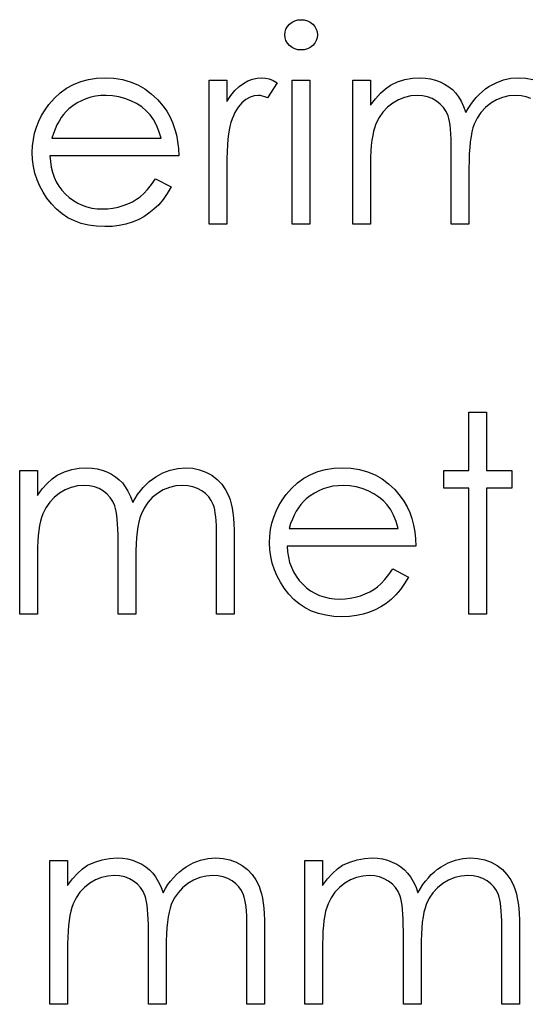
# Model space of a CAD drawing. Header units: inches. Extents: x 0.1 to 87.3, y 0.1 to 33.9.
# Tile 110 of 140: x 32.666 to 32.908, y 24.63 to 25.099. Entities that reach past the tile are written whole.
import ezdxf

# ---------------------------------------------------------------- set-up
doc = ezdxf.new("R2010")
doc.units = ezdxf.units.IN
doc.header["$MEASUREMENT"] = 0

msp = doc.modelspace()

# ---------------------------------------------------------------- linework, layer by layer
at = {"color": 7, "linetype": 'Continuous', "flags": 128}
for points in [[(32.800215, 25.098829), (32.801774, 25.098697), (32.80322, 25.098303), (32.804553, 25.097627), (32.805755, 25.096707), (32.80677, 25.095599), (32.807483, 25.094359), (32.807915, 25.093026), (32.808065, 25.09158), (32.808065, 25.09158), (32.807915, 25.090171), (32.807483, 25.088857), (32.80677, 25.087636), (32.805755, 25.086528), (32.804553, 25.085608), (32.80322, 25.084932), (32.801774, 25.084537), (32.800215, 25.084406), (32.800215, 25.084406), (32.798675, 25.084537), (32.797267, 25.084932), (32.795933, 25.085608), (32.794732, 25.086528), (32.793736, 25.087636), (32.793023, 25.088857), (32.792591, 25.090171), (32.79244, 25.09158), (32.79244, 25.09158), (32.792591, 25.093026), (32.793023, 25.094359), (32.793736, 25.095599), (32.794732, 25.096707), (32.795933, 25.097627), (32.797267, 25.098303), (32.798675, 25.098697), (32.800215, 25.098829)], [(32.730879, 25.023108), (32.738354, 25.019183), (32.738354, 25.019183), (32.736513, 25.016046), (32.734541, 25.013229), (32.732438, 25.010713), (32.730184, 25.008534), (32.727799, 25.006637), (32.725283, 25.004985), (32.722597, 25.003558), (32.71978, 25.002374), (32.716794, 25.001454), (32.71362, 25.000797), (32.710259, 25.000403), (32.706709, 25.000271), (32.706709, 25.000271), (32.702766, 25.00044), (32.699047, 25.000947), (32.695554, 25.001792), (32.692268, 25.002975), (32.689225, 25.004497), (32.686389, 25.006356), (32.68376, 25.008553), (32.681375, 25.011088), (32.679234, 25.01383), (32.677375, 25.016666), (32.675816, 25.019596), (32.674539, 25.022619), (32.673525, 25.025718), (32.672811, 25.028892), (32.672398, 25.032178), (32.672248, 25.03554), (32.672248, 25.03554), (32.67238, 25.038695), (32.672736, 25.041775), (32.673356, 25.044761), (32.67422, 25.047672), (32.675328, 25.050489), (32.67668, 25.053212), (32.678295, 25.05586), (32.680136, 25.058414), (32.680136, 25.058414), (32.682746, 25.0614), (32.685563, 25.064011), (32.688587, 25.066189), (32.691836, 25.067992), (32.695291, 25.069382), (32.698953, 25.070396), (32.702822, 25.070978), (32.706916, 25.071185), (32.706916, 25.071185), (32.711123, 25.070978), (32.715123, 25.070339), (32.718898, 25.069288), (32.722447, 25.067823), (32.72579, 25.065926), (32.728907, 25.063597), (32.731818, 25.060855), (32.734504, 25.0577), (32.734504, 25.0577), (32.736232, 25.05524), (32.737715, 25.052649), (32.738992, 25.049888), (32.740025, 25.046996), (32.740852, 25.043953), (32.741453, 25.040761), (32.741809, 25.037418), (32.74196, 25.033925), (32.74196, 25.033925), (32.680662, 25.033925), (32.680662, 25.033925), (32.680831, 25.031221), (32.681206, 25.028629), (32.681807, 25.026169), (32.682633, 25.02384), (32.683648, 25.021643), (32.684887, 25.019558), (32.686352, 25.017605), (32.688023, 25.015765), (32.689864, 25.014112), (32.691798, 25.012666), (32.693845, 25.011445), (32.696005, 25.01045), (32.698258, 25.00968), (32.700625, 25.009135), (32.703085, 25.008797), (32.705658, 25.008685), (32.705658, 25.008685), (32.708174, 25.008778), (32.710634, 25.009079), (32.713076, 25.009586), (32.71548, 25.010281), (32.71779, 25.011145), (32.719912, 25.012159), (32.721846, 25.013286), (32.723611, 25.014544), (32.72532, 25.016065), (32.727105, 25.018018), (32.728964, 25.020347), (32.730879, 25.023108)], [(32.756382, 25.069983), (32.764796, 25.069983), (32.764796, 25.069983), (32.764796, 25.059898), (32.764796, 25.059898), (32.766712, 25.062677), (32.768684, 25.065043), (32.770693, 25.066978), (32.772759, 25.068518), (32.774881, 25.069682), (32.777059, 25.070527), (32.779257, 25.071015), (32.78151, 25.071185), (32.78151, 25.071185), (32.783257, 25.071034), (32.78506, 25.070602), (32.786919, 25.06987), (32.788835, 25.068837), (32.788835, 25.068837), (32.784215, 25.06155), (32.784215, 25.06155), (32.782994, 25.062076), (32.781867, 25.062471), (32.780834, 25.062696), (32.779914, 25.062771), (32.779914, 25.062771), (32.777905, 25.062546), (32.775914, 25.06187), (32.77398, 25.060743), (32.772064, 25.059165), (32.771144, 25.058207), (32.77028, 25.057118), (32.769491, 25.055916), (32.76874, 25.054583), (32.768045, 25.053118), (32.767407, 25.051541), (32.766824, 25.049832), (32.766299, 25.04801), (32.766299, 25.04801), (32.765942, 25.046376), (32.765641, 25.044367), (32.765378, 25.041982), (32.765172, 25.039221), (32.765003, 25.036103), (32.76489, 25.03261), (32.764815, 25.028742), (32.764796, 25.024497), (32.764796, 25.024497), (32.764796, 25.001473), (32.764796, 25.001473), (32.756383, 25.001473), (32.756383, 25.001473), (32.756383, 25.069983)], [(32.796045, 25.069983), (32.80446, 25.069983), (32.80446, 25.069983), (32.80446, 25.001473), (32.80446, 25.001473), (32.796046, 25.001473), (32.796046, 25.001473), (32.796046, 25.069983)], [(32.824892, 25.069983), (32.833306, 25.069983), (32.833306, 25.069983), (32.833306, 25.058076), (32.833306, 25.058076), (32.835634, 25.061156), (32.838001, 25.063785), (32.840386, 25.065964), (32.842808, 25.06771), (32.842808, 25.06771), (32.846208, 25.069231), (32.849701, 25.070321), (32.853269, 25.070959), (32.856931, 25.071185), (32.856931, 25.071185), (32.85941, 25.071053), (32.861814, 25.070696), (32.864161, 25.070076), (32.866434, 25.069213), (32.868593, 25.068142), (32.870528, 25.066921), (32.872274, 25.065532), (32.873796, 25.063973), (32.875166, 25.06217), (32.876462, 25.06001), (32.877645, 25.057513), (32.878735, 25.054639), (32.878735, 25.054639), (32.879861, 25.056611), (32.881063, 25.058452), (32.88234, 25.060179), (32.883674, 25.061776), (32.885082, 25.063259), (32.886547, 25.064611), (32.888087, 25.065851), (32.889702, 25.066959), (32.893045, 25.068799), (32.896538, 25.070133), (32.900125, 25.070922), (32.903862, 25.071185), (32.903862, 25.071185), (32.907299, 25.070959), (32.910529, 25.070302)], [(32.90959, 25.061363), (32.907374, 25.062151), (32.904989, 25.062621), (32.902398, 25.062771), (32.902398, 25.062771), (32.899224, 25.062546), (32.8962, 25.061832), (32.893289, 25.060668), (32.890529, 25.059015), (32.888012, 25.056987), (32.885871, 25.054639), (32.884087, 25.051973), (32.88266, 25.049005), (32.882078, 25.047315), (32.88157, 25.045362), (32.881157, 25.043146), (32.8808, 25.040667), (32.880538, 25.037925), (32.880331, 25.03492), (32.880218, 25.031653), (32.880181, 25.028122), (32.880181, 25.028122), (32.880181, 25.001473), (32.880181, 25.001473), (32.871767, 25.001473), (32.871767, 25.001473), (32.871767, 25.03631), (32.871767, 25.03631), (32.871748, 25.039258), (32.871673, 25.041982), (32.871542, 25.044442), (32.871373, 25.046658), (32.871148, 25.04863), (32.870885, 25.050339), (32.870565, 25.051822), (32.87019, 25.053043), (32.86927, 25.055146), (32.868049, 25.057024), (32.866528, 25.058677), (32.864725, 25.060104), (32.862697, 25.061269), (32.860462, 25.062114), (32.858058, 25.062602), (32.855466, 25.062771), (32.855466, 25.062771), (32.852424, 25.062546), (32.849475, 25.061851), (32.846621, 25.060705), (32.843879, 25.059109), (32.841362, 25.057118), (32.839184, 25.054808), (32.837362, 25.052198), (32.835897, 25.049249), (32.835296, 25.047597), (32.834771, 25.045756), (32.83432, 25.043691), (32.833963, 25.041418), (32.833663, 25.038958), (32.833475, 25.036272), (32.833343, 25.033399), (32.833306, 25.0303), (32.833306, 25.0303), (32.833306, 25.001473), (32.833306, 25.001473), (32.824892, 25.001473), (32.824892, 25.001473), (32.824892, 25.069983)], [(32.733546, 25.042338), (32.732551, 25.045662), (32.73133, 25.04863), (32.729922, 25.05124), (32.728306, 25.053494), (32.726466, 25.055484), (32.724325, 25.057268), (32.721921, 25.058846), (32.719236, 25.060217), (32.716381, 25.061344), (32.713433, 25.062133), (32.710428, 25.062621), (32.707348, 25.062771), (32.707348, 25.062771), (32.704831, 25.062677), (32.70239, 25.062377), (32.700043, 25.06187), (32.697808, 25.061175), (32.695629, 25.060255), (32.693563, 25.059165), (32.691591, 25.057851), (32.689695, 25.056348), (32.689695, 25.056348), (32.68838, 25.055109), (32.687159, 25.053719), (32.686014, 25.052198), (32.684962, 25.050526), (32.683986, 25.048686), (32.683084, 25.046714), (32.682277, 25.044611), (32.681544, 25.042338), (32.681544, 25.042338), (32.733546, 25.042338)], [(32.88018, 24.911849), (32.888594, 24.911849), (32.888594, 24.911849), (32.888594, 24.884205), (32.888594, 24.884205), (32.900613, 24.884205), (32.900613, 24.884205), (32.900613, 24.875792), (32.900613, 24.875792), (32.888594, 24.875792), (32.888594, 24.875792), (32.888594, 24.815695), (32.888594, 24.815695), (32.880181, 24.815695), (32.880181, 24.815695), (32.880181, 24.875792), (32.880181, 24.875792), (32.868162, 24.875792), (32.868162, 24.875792), (32.868162, 24.884205), (32.868162, 24.884205), (32.880181, 24.884205), (32.880181, 24.884205), (32.880181, 24.911849)], [(32.666238, 24.884205), (32.674652, 24.884205), (32.674652, 24.884205), (32.674652, 24.872298), (32.674652, 24.872298), (32.676981, 24.875378), (32.679347, 24.878008), (32.681732, 24.880186), (32.684155, 24.881933), (32.684155, 24.881933), (32.687554, 24.883454), (32.691047, 24.884543), (32.694615, 24.885182), (32.698277, 24.885407), (32.698277, 24.885407), (32.700756, 24.885275), (32.70316, 24.884919), (32.705508, 24.884299), (32.70778, 24.883435), (32.70994, 24.882365), (32.711874, 24.881144), (32.71362, 24.879754), (32.715142, 24.878195), (32.716513, 24.876393), (32.717808, 24.874233), (32.718992, 24.871735), (32.720081, 24.868862), (32.720081, 24.868862), (32.721208, 24.870834), (32.72241, 24.872674), (32.723687, 24.874402), (32.72502, 24.875998), (32.726428, 24.877482), (32.727893, 24.878834), (32.729433, 24.880073), (32.731048, 24.881181), (32.734391, 24.883022), (32.737884, 24.884355), (32.741471, 24.885144), (32.745209, 24.885407), (32.745209, 24.885407), (32.748645, 24.885182), (32.751875, 24.884524), (32.754899, 24.883397), (32.757716, 24.881839), (32.760251, 24.879886), (32.762449, 24.877576), (32.764289, 24.874928), (32.765773, 24.871904), (32.766392, 24.870214), (32.766918, 24.868317), (32.767369, 24.866233), (32.767745, 24.863941), (32.768026, 24.861462), (32.768233, 24.858777), (32.768364, 24.855885), (32.768402, 24.852805), (32.768402, 24.852805), (32.768402, 24.815695), (32.768402, 24.815695), (32.759988, 24.815695), (32.759988, 24.815695), (32.759988, 24.852842), (32.759988, 24.852842), (32.75997, 24.855472), (32.759895, 24.857894), (32.759763, 24.860091), (32.759594, 24.862082), (32.759369, 24.863847), (32.759087, 24.865406), (32.758768, 24.866758), (32.758392, 24.867885), (32.757453, 24.869838), (32.756232, 24.871604), (32.75473, 24.873144), (32.752946, 24.874496), (32.750936, 24.875585), (32.74872, 24.876374), (32.746335, 24.876843), (32.743744, 24.876993), (32.743744, 24.876993), (32.74057, 24.876768), (32.737546, 24.876054), (32.734635, 24.87489), (32.731875, 24.873237), (32.729358, 24.871209), (32.727217, 24.868862), (32.725433, 24.866195), (32.724006, 24.863228), (32.723424, 24.861538), (32.722917, 24.859584), (32.722503, 24.857368), (32.722147, 24.854889), (32.721884, 24.852147), (32.721677, 24.849143), (32.721564, 24.845875), (32.721527, 24.842344), (32.721527, 24.842344), (32.721527, 24.815695), (32.721527, 24.815695), (32.713113, 24.815695), (32.713113, 24.815695), (32.713113, 24.850532), (32.713113, 24.850532), (32.713095, 24.853481), (32.71302, 24.856204), (32.712888, 24.858664), (32.712719, 24.86088), (32.712494, 24.862852), (32.712231, 24.864561), (32.711912, 24.866045), (32.711536, 24.867265), (32.710616, 24.869369), (32.709395, 24.871247), (32.707874, 24.872899), (32.706071, 24.874327), (32.704043, 24.875491), (32.701808, 24.876336), (32.699404, 24.876824), (32.696812, 24.876993), (32.696812, 24.876993), (32.69377, 24.876768), (32.690822, 24.876073), (32.687967, 24.874928), (32.685225, 24.873331), (32.682709, 24.871341), (32.68053, 24.869031), (32.678708, 24.86642), (32.677244, 24.863472), (32.676643, 24.861819), (32.676117, 24.859979), (32.675666, 24.857913), (32.675309, 24.855641), (32.675009, 24.85318), (32.674821, 24.850495), (32.674689, 24.847621), (32.674652, 24.844523), (32.674652, 24.844523), (32.674652, 24.815695), (32.674652, 24.815695), (32.666238, 24.815695), (32.666238, 24.815695), (32.666238, 24.884205)], [(32.84386, 24.83733), (32.851335, 24.833405), (32.851335, 24.833405), (32.849494, 24.830269), (32.847522, 24.827452), (32.845419, 24.824935), (32.843165, 24.822757), (32.84078, 24.82086), (32.838264, 24.819207), (32.835578, 24.81778), (32.832761, 24.816597), (32.829775, 24.815677), (32.826601, 24.815019), (32.82324, 24.814625), (32.81969, 24.814493), (32.81969, 24.814493), (32.815746, 24.814663), (32.812028, 24.81517), (32.808535, 24.816015), (32.805248, 24.817198), (32.802206, 24.818719), (32.79937, 24.820578), (32.796741, 24.822775), (32.794356, 24.825311), (32.792215, 24.828053), (32.790356, 24.830888), (32.788797, 24.833818), (32.78752, 24.836842), (32.786506, 24.83994), (32.785792, 24.843114), (32.785379, 24.846401), (32.785229, 24.849762), (32.785229, 24.849762), (32.78536, 24.852917), (32.785717, 24.855997), (32.786337, 24.858983), (32.787201, 24.861894), (32.788309, 24.864711), (32.789661, 24.867434), (32.791276, 24.870082), (32.793116, 24.872637), (32.793116, 24.872637), (32.795727, 24.875623), (32.798544, 24.878233), (32.801567, 24.880411), (32.804816, 24.882214), (32.808272, 24.883604), (32.811934, 24.884618), (32.815803, 24.8852), (32.819897, 24.885407), (32.819897, 24.885407), (32.824104, 24.8852), (32.828104, 24.884562), (32.831878, 24.88351), (32.835428, 24.882045), (32.838771, 24.880149), (32.841888, 24.87782), (32.844799, 24.875078), (32.847485, 24.871923), (32.847485, 24.871923), (32.849212, 24.869463), (32.850696, 24.866871), (32.851973, 24.86411), (32.853006, 24.861218), (32.853832, 24.858176), (32.854433, 24.854983), (32.85479, 24.85164), (32.85494, 24.848147), (32.85494, 24.848147), (32.793642, 24.848147), (32.793642, 24.848147), (32.793811, 24.845443), (32.794187, 24.842851), (32.794788, 24.840391), (32.795614, 24.838062), (32.796628, 24.835865), (32.797868, 24.833781), (32.799333, 24.831827), (32.801004, 24.829987), (32.802845, 24.828334), (32.804779, 24.826888), (32.806826, 24.825668), (32.808986, 24.824672), (32.811239, 24.823902), (32.813605, 24.823358), (32.816066, 24.82302), (32.818639, 24.822907), (32.818639, 24.822907), (32.821155, 24.823001), (32.823615, 24.823301), (32.826057, 24.823808), (32.82846, 24.824503), (32.83077, 24.825367), (32.832893, 24.826381), (32.834827, 24.827508), (32.836592, 24.828766), (32.838301, 24.830288), (32.840085, 24.832241), (32.841945, 24.834569), (32.84386, 24.83733)], [(32.846527, 24.856561), (32.845532, 24.859885), (32.844311, 24.862852), (32.842902, 24.865463), (32.841287, 24.867716), (32.839447, 24.869707), (32.837306, 24.871491), (32.834902, 24.873068), (32.832216, 24.874439), (32.829362, 24.875566), (32.826413, 24.876355), (32.823409, 24.876843), (32.820329, 24.876993), (32.820329, 24.876993), (32.817812, 24.8769), (32.815371, 24.876599), (32.813023, 24.876092), (32.810788, 24.875397), (32.80861, 24.874477), (32.806544, 24.873388), (32.804572, 24.872073), (32.802675, 24.870571), (32.802675, 24.870571), (32.801361, 24.869331), (32.80014, 24.867942), (32.798995, 24.86642), (32.797943, 24.864749), (32.796966, 24.862908), (32.796065, 24.860937), (32.795257, 24.858833), (32.794525, 24.856561), (32.794525, 24.856561), (32.846527, 24.856561)], [(32.680661, 24.698427), (32.689075, 24.698427), (32.689075, 24.698427), (32.689075, 24.686521), (32.689075, 24.686521), (32.691404, 24.689601), (32.69377, 24.69223), (32.696155, 24.694409), (32.698578, 24.696155), (32.698578, 24.696155), (32.701977, 24.697676), (32.70547, 24.698766), (32.709038, 24.699404), (32.7127, 24.699629), (32.7127, 24.699629), (32.715179, 24.699498), (32.717583, 24.699141), (32.719931, 24.698521), (32.722203, 24.697657), (32.724363, 24.696587), (32.726297, 24.695366), (32.728044, 24.693977), (32.729565, 24.692418), (32.730936, 24.690615), (32.732232, 24.688455), (32.733415, 24.685958), (32.734504, 24.683084), (32.734504, 24.683084), (32.735631, 24.685056), (32.736833, 24.686897), (32.73811, 24.688624), (32.739443, 24.690221), (32.740852, 24.691704), (32.742316, 24.693056), (32.743856, 24.694296), (32.745471, 24.695404), (32.748814, 24.697244), (32.752307, 24.698578), (32.755894, 24.699366), (32.759632, 24.699629), (32.759632, 24.699629), (32.763068, 24.699404), (32.766299, 24.698747), (32.769322, 24.69762), (32.772139, 24.696061), (32.774674, 24.694108), (32.776872, 24.691798), (32.778712, 24.68915), (32.780196, 24.686127), (32.780816, 24.684436), (32.781341, 24.68254), (32.781792, 24.680455), (32.782168, 24.678164), (32.782449, 24.675685), (32.782656, 24.672999), (32.782787, 24.670107), (32.782825, 24.667027), (32.782825, 24.667027), (32.782825, 24.629918), (32.782825, 24.629918), (32.774412, 24.629918), (32.774412, 24.629918), (32.774412, 24.667065), (32.774412, 24.667065), (32.774393, 24.669694), (32.774318, 24.672117), (32.774186, 24.674314), (32.774017, 24.676305), (32.773792, 24.67807), (32.77351, 24.679629), (32.773191, 24.680981), (32.772815, 24.682108), (32.771876, 24.684061), (32.770656, 24.685826), (32.769153, 24.687366), (32.767369, 24.688718), (32.76536, 24.689807), (32.763143, 24.690596), (32.760758, 24.691066), (32.758167, 24.691216), (32.758167, 24.691216), (32.754993, 24.690991), (32.751969, 24.690277), (32.749058, 24.689113), (32.746298, 24.68746), (32.743781, 24.685432), (32.74164, 24.683084), (32.739856, 24.680417), (32.738429, 24.67745), (32.737847, 24.67576), (32.73734, 24.673807), (32.736927, 24.671591), (32.73657, 24.669112), (32.736307, 24.66637), (32.7361, 24.663365), (32.735988, 24.660097), (32.73595, 24.656567), (32.73595, 24.656567), (32.73595, 24.629918), (32.73595, 24.629918), (32.727537, 24.629918), (32.727537, 24.629918), (32.727537, 24.664755), (32.727537, 24.664755), (32.727518, 24.667703), (32.727443, 24.670426), (32.727311, 24.672887), (32.727142, 24.675103), (32.726917, 24.677075), (32.726654, 24.678784), (32.726335, 24.680267), (32.725959, 24.681488), (32.725039, 24.683591), (32.723818, 24.685469), (32.722297, 24.687122), (32.720494, 24.688549), (32.718466, 24.689714), (32.716231, 24.690559), (32.713827, 24.691047), (32.711235, 24.691216), (32.711235, 24.691216), (32.708193, 24.690991), (32.705245, 24.690296), (32.70239, 24.68915), (32.699648, 24.687554), (32.697132, 24.685563), (32.694953, 24.683253), (32.693131, 24.680643), (32.691667, 24.677694), (32.691066, 24.676042), (32.69054, 24.674201), (32.690089, 24.672135), (32.689732, 24.669863), (32.689432, 24.667403), (32.689244, 24.664717), (32.689113, 24.661844), (32.689075, 24.658745), (32.689075, 24.658745), (32.689075, 24.629918), (32.689075, 24.629918), (32.680662, 24.629918), (32.680662, 24.629918), (32.680662, 24.698427)], [(32.802056, 24.698427), (32.810469, 24.698427), (32.810469, 24.698427), (32.810469, 24.686521), (32.810469, 24.686521), (32.812798, 24.689601), (32.815164, 24.69223), (32.817549, 24.694409), (32.819972, 24.696155), (32.819972, 24.696155), (32.823371, 24.697676), (32.826864, 24.698766), (32.830432, 24.699404), (32.834095, 24.699629), (32.834095, 24.699629), (32.836573, 24.699498), (32.838977, 24.699141), (32.841325, 24.698521), (32.843597, 24.697657), (32.845757, 24.696587), (32.847691, 24.695366), (32.849438, 24.693977), (32.850959, 24.692418), (32.85233, 24.690615), (32.853626, 24.688455), (32.854809, 24.685958), (32.855898, 24.683084), (32.855898, 24.683084), (32.857025, 24.685056), (32.858227, 24.686897), (32.859504, 24.688624), (32.860837, 24.690221), (32.862246, 24.691704), (32.863711, 24.693056), (32.865251, 24.694296), (32.866866, 24.695404), (32.870209, 24.697244), (32.873702, 24.698578), (32.877289, 24.699366), (32.881026, 24.699629), (32.881026, 24.699629), (32.884463, 24.699404), (32.887693, 24.698747), (32.890716, 24.69762), (32.893533, 24.696061), (32.896069, 24.694108), (32.898266, 24.691798), (32.900106, 24.68915), (32.90159, 24.686127), (32.90221, 24.684436), (32.902736, 24.68254), (32.903186, 24.680455), (32.903562, 24.678164), (32.903844, 24.675685), (32.90405, 24.672999), (32.904182, 24.670107), (32.904219, 24.667027), (32.904219, 24.667027), (32.904219, 24.629918), (32.904219, 24.629918), (32.895806, 24.629918), (32.895806, 24.629918), (32.895806, 24.667065), (32.895806, 24.667065), (32.895787, 24.669694), (32.895712, 24.672117), (32.89558, 24.674314), (32.895411, 24.676305), (32.895186, 24.67807), (32.894904, 24.679629), (32.894585, 24.680981), (32.894209, 24.682108), (32.89327, 24.684061), (32.89205, 24.685826), (32.890547, 24.687366), (32.888763, 24.688718), (32.886754, 24.689807), (32.884538, 24.690596), (32.882153, 24.691066), (32.879561, 24.691216), (32.879561, 24.691216), (32.876387, 24.690991), (32.873364, 24.690277), (32.870453, 24.689113), (32.867692, 24.68746), (32.865175, 24.685432), (32.863035, 24.683084), (32.86125, 24.680417), (32.859823, 24.67745), (32.859241, 24.67576), (32.858734, 24.673807), (32.858321, 24.671591), (32.857964, 24.669112), (32.857701, 24.66637), (32.857494, 24.663365), (32.857382, 24.660097), (32.857344, 24.656567), (32.857344, 24.656567), (32.857344, 24.629918), (32.857344, 24.629918), (32.848931, 24.629918), (32.848931, 24.629918), (32.848931, 24.664755), (32.848931, 24.664755), (32.848912, 24.667703), (32.848837, 24.670426), (32.848705, 24.672887), (32.848536, 24.675103), (32.848311, 24.677075), (32.848048, 24.678784), (32.847729, 24.680267), (32.847353, 24.681488), (32.846433, 24.683591), (32.845212, 24.685469), (32.843691, 24.687122), (32.841888, 24.688549), (32.83986, 24.689714), (32.837625, 24.690559), (32.835221, 24.691047), (32.83263, 24.691216), (32.83263, 24.691216), (32.829587, 24.690991), (32.826639, 24.690296), (32.823784, 24.68915), (32.821042, 24.687554), (32.818526, 24.685563), (32.816347, 24.683253), (32.814526, 24.680643), (32.813061, 24.677694), (32.81246, 24.676042), (32.811934, 24.674201), (32.811483, 24.672135), (32.811127, 24.669863), (32.810826, 24.667403), (32.810638, 24.664717), (32.810507, 24.661844), (32.810469, 24.658745), (32.810469, 24.658745), (32.810469, 24.629918), (32.810469, 24.629918), (32.802056, 24.629918), (32.802056, 24.629918), (32.802056, 24.698427)]]:
    msp.add_lwpolyline(points, dxfattribs=at)

doc.saveas('drawing.dxf')
